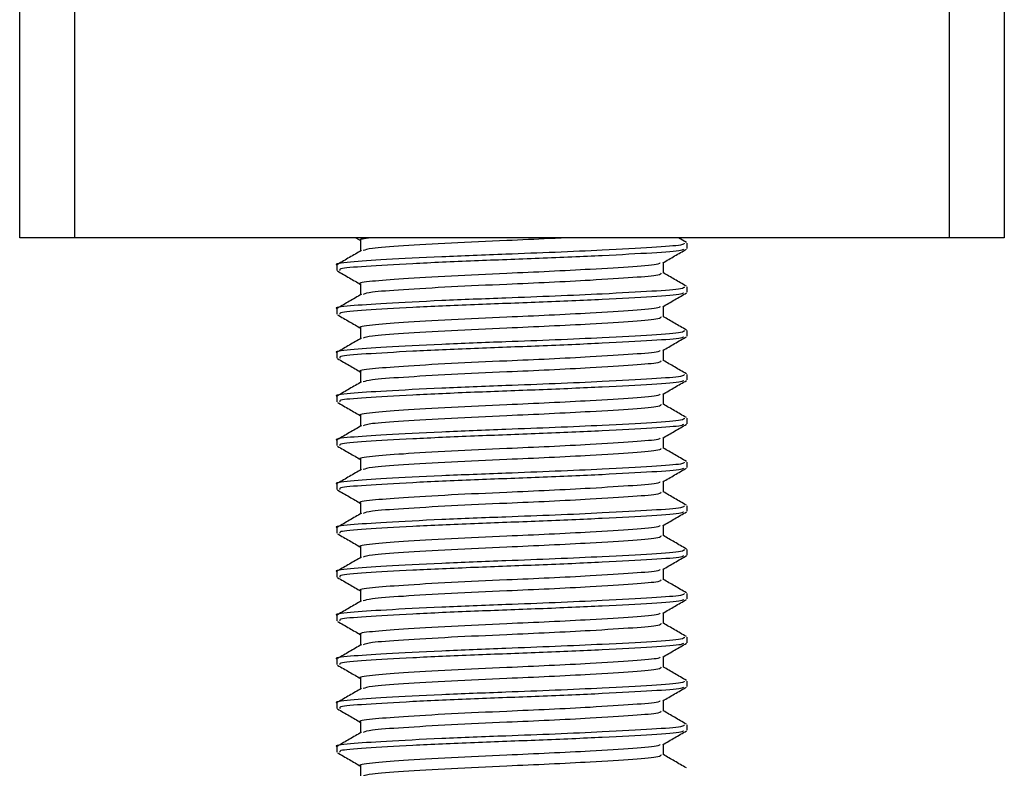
# Model space of a CAD drawing. Header units: millimetres. Extents: x 0 to 420, y 0 to 297.
# Tile 40 of 48: x 291.4 to 294.9, y 193.3 to 195.96. Entities that reach past the tile are written whole.
import ezdxf

# ---------------------------------------------------------------- set-up
doc = ezdxf.new("R2010")
doc.units = ezdxf.units.MM

msp = doc.modelspace()

# ---------------------------------------------------------------- linework, layer by layer
at = {"color": 7, "linetype": 'Continuous', "lineweight": 25}
for p, q in [((291.403, 195.18688), (291.403, 196.12006)), ((291.59742, 196.12006), (291.59742, 195.18688)), ((294.70802, 195.18688), (294.70802, 196.12006)), ((294.90243, 196.12006), (294.90243, 195.18688)), ((291.59742, 195.18688), (291.403, 195.18688)), ((294.70802, 195.18688), (291.59742, 195.18688)), ((292.5977, 195.18688), (292.61478, 195.17699)), ((292.61478, 195.17808), (292.61478, 195.14022)), ((293.77265, 195.17051), (293.74436, 195.18688)), ((293.77484, 195.14892), (293.77484, 195.16836)), ((294.90243, 195.18688), (294.70802, 195.18688)), ((293.69066, 195.06143), (293.69066, 195.09922)), ((292.5306, 195.09059), (292.5306, 195.07111)), ((292.61478, 195.02255), (292.61478, 194.98469)), ((293.77484, 194.99339), (293.77484, 195.01283)), ((292.5306, 194.93506), (292.5306, 194.91558)), ((293.69066, 194.9059), (293.69066, 194.94369)), ((292.61478, 194.86702), (292.61478, 194.82916)), ((293.77484, 194.83786), (293.77484, 194.8573)), ((292.5306, 194.77953), (292.5306, 194.76005)), ((293.69066, 194.75037), (293.69066, 194.78816)), ((292.61478, 194.71149), (292.61478, 194.67363)), ((293.77484, 194.68233), (293.77484, 194.70177)), ((292.5306, 194.624), (292.5306, 194.60452)), ((293.69066, 194.59484), (293.69066, 194.63263)), ((292.61478, 194.55596), (292.61478, 194.5181)), ((293.77484, 194.5268), (293.77484, 194.54624)), ((292.5306, 194.46847), (292.5306, 194.44899)), ((293.69066, 194.43931), (293.69066, 194.4771)), ((292.61478, 194.40043), (292.61478, 194.36257)), ((293.77484, 194.37127), (293.77484, 194.39071)), ((292.5306, 194.31293), (292.5306, 194.29346)), ((293.69066, 194.28378), (293.69066, 194.32157)), ((292.61478, 194.2449), (292.61478, 194.20704)), ((293.77484, 194.21574), (293.77484, 194.23518)), ((292.5306, 194.1574), (292.5306, 194.13793)), ((293.69066, 194.12825), (293.69066, 194.16604)), ((292.61478, 194.08937), (292.61478, 194.05151)), ((293.77484, 194.06021), (293.77484, 194.07965)), ((293.69066, 193.97272), (293.69066, 194.01051)), ((292.5306, 194.00187), (292.5306, 193.9824)), ((292.61478, 193.93384), (292.61478, 193.89598)), ((293.77484, 193.90468), (293.77484, 193.92412)), ((292.5306, 193.84634), (292.5306, 193.82687)), ((293.69066, 193.81719), (293.69066, 193.85498)), ((292.61478, 193.77831), (292.61478, 193.74045)), ((293.77484, 193.74915), (293.77484, 193.76859)), ((293.69066, 193.66166), (293.69066, 193.69945)), ((292.5306, 193.69081), (292.5306, 193.67134)), ((292.61478, 193.62278), (292.61478, 193.58492)), ((293.77484, 193.59362), (293.77484, 193.61306)), ((292.5306, 193.53528), (292.5306, 193.51581)), ((293.69066, 193.50613), (293.69066, 193.54392)), ((292.61478, 193.46725), (292.61478, 193.42939)), ((293.77484, 193.43809), (293.77484, 193.45753)), ((292.5306, 193.37975), (292.5306, 193.36028)), ((293.69066, 193.3506), (293.69066, 193.38839)), ((292.61478, 193.31172), (292.61478, 193.27386))]:
    msp.add_line(p, q, dxfattribs=at)
for points, knots in [([(293.76516, 195.16836), (293.76453, 195.16596), (293.76305, 195.1603), (293.65808, 195.15254), (293.4956, 195.14371), (293.30983, 195.13529), (293.1115, 195.12786), (292.8958, 195.11948), (292.69587, 195.10923), (292.57097, 195.10066), (292.51669, 195.09409), (292.53174, 195.09071), (292.53231, 195.09059)], [0, 0, 0, 0, 0.0871164, 0.2058056, 0.3274743, 0.4210023, 0.5113649, 0.6314445, 0.7548636, 0.8735215, 0.995235, 1, 1, 1, 1]), ([(292.65177, 195.18688), (292.62848, 195.1841), (292.60415, 195.18119), (292.61576, 195.1782), (292.61625, 195.17807)], [0, 0, 0, 0, 0.9576316, 1, 1, 1, 1]), ([(293.34142, 195.18688), (293.32286, 195.1859), (293.25813, 195.18246), (293.11634, 195.17648), (292.93003, 195.16808), (292.76065, 195.15782), (292.64725, 195.14987), (292.63086, 195.14413), (292.6235, 195.14155)], [0, 0, 0, 0, 0.0620577, 0.2164101, 0.4215255, 0.6323517, 0.8350358, 1, 1, 1, 1]), ([(292.61726, 195.14166), (292.60318, 195.1335), (292.57503, 195.11719), (292.54687, 195.10089), (292.53278, 195.09274)], [0, 0, 0, 0, 0.4999039, 1, 1, 1, 1]), ([(293.76131, 195.1469), (293.76037, 195.14519), (293.75764, 195.14024), (293.65715, 195.13311), (293.48171, 195.12349), (293.25416, 195.11344), (293.01358, 195.10501), (292.79144, 195.09499), (292.62578, 195.08533), (292.53548, 195.07809), (292.54037, 195.07297), (292.54215, 195.07111)], [0, 0, 0, 0, 0.06376, 0.1855377, 0.3103724, 0.436457, 0.5577025, 0.6837036, 0.8086745, 0.9303586, 1, 1, 1, 1]), ([(293.68852, 195.09799), (293.7026, 195.10614), (293.73077, 195.12246), (293.75893, 195.13876), (293.77302, 195.14692)], [0, 0, 0, 0, 0.49989925, 1, 1, 1, 1]), ([(293.6785, 195.09802), (293.67767, 195.09641), (293.67516, 195.09155), (293.58879, 195.08451), (293.44938, 195.07567), (293.28853, 195.06725), (293.1171, 195.05981), (292.93056, 195.05144), (292.7577, 195.04118), (292.64969, 195.03261), (292.60276, 195.02605), (292.61576, 195.02267), (292.61625, 195.02254)], [0, 0, 0, 0, 0.0604721, 0.1826262, 0.3078502, 0.4041125, 0.4971134, 0.6207, 0.7477276, 0.8698493, 0.9951194, 1, 1, 1, 1]), ([(292.53242, 195.06915), (292.5465, 195.061), (292.57396, 195.0451), (292.60141, 195.0292), (292.61478, 195.02146)], [0, 0, 0, 0, 0.5130376, 1, 1, 1, 1]), ([(293.68231, 195.06145), (293.68178, 195.05905), (293.6805, 195.05338), (293.58969, 195.04562), (293.44921, 195.03679), (293.28854, 195.02836), (293.11724, 195.02093), (292.92976, 195.01256), (292.76072, 195.00229), (292.64723, 194.99434), (292.63085, 194.9886), (292.6235, 194.98602)], [0, 0, 0, 0, 0.0900083, 0.2123263, 0.3377184, 0.4341099, 0.5272356, 0.6509881, 0.7781862, 0.9004719, 1, 1, 1, 1]), ([(293.77265, 195.01498), (293.75857, 195.02313), (293.73123, 195.03895), (293.7039, 195.05478), (293.69066, 195.06246)], [0, 0, 0, 0, 0.5152084, 1, 1, 1, 1]), ([(293.76516, 195.01283), (293.76453, 195.01043), (293.76305, 195.00477), (293.65808, 194.99701), (293.4956, 194.98818), (293.30983, 194.97976), (293.1115, 194.97233), (292.8958, 194.96395), (292.69587, 194.9537), (292.57097, 194.94513), (292.51669, 194.93856), (292.53174, 194.93518), (292.53231, 194.93506)], [0, 0, 0, 0, 0.0871164, 0.2058056, 0.3274743, 0.4210023, 0.5113649, 0.6314445, 0.7548636, 0.8735215, 0.995235, 1, 1, 1, 1]), ([(293.76131, 194.99137), (293.76037, 194.98966), (293.75764, 194.98471), (293.65715, 194.97758), (293.48171, 194.96796), (293.25416, 194.95791), (293.01358, 194.94948), (292.79144, 194.93946), (292.62578, 194.92979), (292.53548, 194.92256), (292.54037, 194.91744), (292.54215, 194.91558)], [0, 0, 0, 0, 0.06376, 0.1855377, 0.3103724, 0.436457, 0.5577025, 0.6837036, 0.8086745, 0.9303586, 1, 1, 1, 1]), ([(293.68852, 194.94246), (293.7026, 194.95061), (293.73077, 194.96693), (293.75893, 194.98323), (293.77302, 194.99139)], [0, 0, 0, 0, 0.4998993, 1, 1, 1, 1]), ([(292.61726, 194.98613), (292.60318, 194.97797), (292.57503, 194.96166), (292.54687, 194.94536), (292.53278, 194.93721)], [0, 0, 0, 0, 0.4999039, 1, 1, 1, 1]), ([(293.6785, 194.94249), (293.67767, 194.94088), (293.67516, 194.93602), (293.58879, 194.92898), (293.44938, 194.92014), (293.28853, 194.91172), (293.1171, 194.90428), (292.93056, 194.89591), (292.7577, 194.88565), (292.64969, 194.87708), (292.60276, 194.87052), (292.61576, 194.86714), (292.61625, 194.86701)], [0, 0, 0, 0, 0.0604721, 0.1826262, 0.3078502, 0.4041125, 0.4971134, 0.6207, 0.7477276, 0.8698493, 0.9951194, 1, 1, 1, 1]), ([(292.53242, 194.91362), (292.5465, 194.90547), (292.57396, 194.88957), (292.60141, 194.87367), (292.61478, 194.86593)], [0, 0, 0, 0, 0.5130376, 1, 1, 1, 1]), ([(293.68231, 194.90592), (293.68178, 194.90352), (293.6805, 194.89785), (293.58969, 194.89009), (293.44921, 194.88126), (293.28854, 194.87283), (293.11724, 194.8654), (292.92976, 194.85703), (292.76072, 194.84676), (292.64723, 194.83881), (292.63085, 194.83307), (292.6235, 194.83049)], [0, 0, 0, 0, 0.0900083, 0.2123263, 0.3377184, 0.4341099, 0.5272356, 0.6509881, 0.7781862, 0.9004719, 1, 1, 1, 1]), ([(293.77265, 194.85945), (293.75857, 194.8676), (293.73123, 194.88342), (293.7039, 194.89925), (293.69066, 194.90693)], [0, 0, 0, 0, 0.5152084, 1, 1, 1, 1]), ([(293.76516, 194.8573), (293.76453, 194.8549), (293.76305, 194.84924), (293.65808, 194.84148), (293.4956, 194.83265), (293.30983, 194.82423), (293.1115, 194.8168), (292.8958, 194.80842), (292.69587, 194.79816), (292.57097, 194.7896), (292.51669, 194.78303), (292.53174, 194.77965), (292.53231, 194.77953)], [0, 0, 0, 0, 0.0871164, 0.2058056, 0.3274743, 0.4210023, 0.5113649, 0.6314445, 0.7548636, 0.8735215, 0.995235, 1, 1, 1, 1]), ([(292.61726, 194.8306), (292.60318, 194.82244), (292.57503, 194.80613), (292.54687, 194.78983), (292.53278, 194.78168)], [0, 0, 0, 0, 0.4999039, 1, 1, 1, 1]), ([(293.76131, 194.83584), (293.76037, 194.83413), (293.75764, 194.82918), (293.65715, 194.82205), (293.48171, 194.81243), (293.25416, 194.80238), (293.01358, 194.79395), (292.79144, 194.78393), (292.62578, 194.77426), (292.53548, 194.76703), (292.54037, 194.76191), (292.54215, 194.76005)], [0, 0, 0, 0, 0.06376, 0.1855377, 0.3103724, 0.436457, 0.5577025, 0.6837036, 0.8086745, 0.9303586, 1, 1, 1, 1]), ([(293.68852, 194.78693), (293.7026, 194.79508), (293.73077, 194.8114), (293.75893, 194.8277), (293.77302, 194.83586)], [0, 0, 0, 0, 0.4998993, 1, 1, 1, 1]), ([(293.6785, 194.78696), (293.67767, 194.78535), (293.67516, 194.78049), (293.58879, 194.77345), (293.44938, 194.76461), (293.28853, 194.75619), (293.1171, 194.74875), (292.93056, 194.74038), (292.7577, 194.73012), (292.64969, 194.72155), (292.60276, 194.71499), (292.61576, 194.71161), (292.61625, 194.71148)], [0, 0, 0, 0, 0.06047214, 0.18262619, 0.30785017, 0.40411251, 0.49711336, 0.62069998, 0.74772757, 0.86984932, 0.99511941, 1, 1, 1, 1]), ([(292.53242, 194.75809), (292.5465, 194.74994), (292.57396, 194.73404), (292.60141, 194.71814), (292.61478, 194.7104)], [0, 0, 0, 0, 0.51303762, 1, 1, 1, 1]), ([(293.68231, 194.75039), (293.68178, 194.74799), (293.6805, 194.74232), (293.58969, 194.73456), (293.44921, 194.72573), (293.28854, 194.7173), (293.11724, 194.70987), (292.92976, 194.7015), (292.76072, 194.69123), (292.64723, 194.68328), (292.63085, 194.67754), (292.6235, 194.67496)], [0, 0, 0, 0, 0.0900083, 0.2123263, 0.3377184, 0.4341099, 0.5272356, 0.6509881, 0.7781862, 0.9004719, 1, 1, 1, 1]), ([(293.77265, 194.70392), (293.75857, 194.71207), (293.73123, 194.72789), (293.7039, 194.74372), (293.69066, 194.7514)], [0, 0, 0, 0, 0.5152084, 1, 1, 1, 1]), ([(293.76516, 194.70177), (293.76453, 194.69937), (293.76305, 194.69371), (293.65808, 194.68595), (293.4956, 194.67712), (293.30983, 194.6687), (293.1115, 194.66127), (292.8958, 194.65289), (292.69587, 194.64263), (292.57097, 194.63407), (292.51669, 194.6275), (292.53174, 194.62412), (292.53231, 194.624)], [0, 0, 0, 0, 0.0871164, 0.2058056, 0.3274743, 0.4210023, 0.5113649, 0.6314445, 0.7548636, 0.8735215, 0.995235, 1, 1, 1, 1]), ([(292.61726, 194.67507), (292.60318, 194.66691), (292.57503, 194.6506), (292.54687, 194.6343), (292.53278, 194.62615)], [0, 0, 0, 0, 0.4999039, 1, 1, 1, 1]), ([(293.76131, 194.68031), (293.76037, 194.6786), (293.75764, 194.67365), (293.65715, 194.66652), (293.48171, 194.6569), (293.25416, 194.64685), (293.01358, 194.63842), (292.79144, 194.6284), (292.62578, 194.61873), (292.53548, 194.6115), (292.54037, 194.60638), (292.54215, 194.60452)], [0, 0, 0, 0, 0.06376, 0.1855377, 0.3103724, 0.436457, 0.5577025, 0.6837036, 0.8086745, 0.9303586, 1, 1, 1, 1]), ([(293.68852, 194.6314), (293.7026, 194.63955), (293.73077, 194.65587), (293.75893, 194.67217), (293.77302, 194.68033)], [0, 0, 0, 0, 0.4998993, 1, 1, 1, 1]), ([(293.6785, 194.63143), (293.67767, 194.62982), (293.67516, 194.62496), (293.58879, 194.61792), (293.44938, 194.60908), (293.28853, 194.60066), (293.1171, 194.59322), (292.93056, 194.58485), (292.7577, 194.57459), (292.64969, 194.56602), (292.60276, 194.55946), (292.61576, 194.55608), (292.61625, 194.55595)], [0, 0, 0, 0, 0.06047214, 0.18262619, 0.30785017, 0.40411251, 0.49711336, 0.62069998, 0.74772757, 0.86984932, 0.99511941, 1, 1, 1, 1]), ([(292.53242, 194.60256), (292.5465, 194.59441), (292.57396, 194.57851), (292.60141, 194.56261), (292.61478, 194.55487)], [0, 0, 0, 0, 0.5130376, 1, 1, 1, 1]), ([(293.68231, 194.59486), (293.68178, 194.59246), (293.6805, 194.58679), (293.58969, 194.57903), (293.44921, 194.5702), (293.28854, 194.56177), (293.11724, 194.55434), (292.92976, 194.54597), (292.76072, 194.5357), (292.64723, 194.52775), (292.63085, 194.52201), (292.6235, 194.51943)], [0, 0, 0, 0, 0.09000825, 0.21232628, 0.33771836, 0.43410992, 0.52723561, 0.65098812, 0.77818623, 0.90047192, 1, 1, 1, 1]), ([(293.77265, 194.54839), (293.75857, 194.55654), (293.73123, 194.57236), (293.7039, 194.58819), (293.69066, 194.59587)], [0, 0, 0, 0, 0.5152084, 1, 1, 1, 1]), ([(293.76516, 194.54624), (293.76453, 194.54384), (293.76305, 194.53818), (293.65808, 194.53042), (293.4956, 194.52159), (293.30983, 194.51317), (293.1115, 194.50574), (292.8958, 194.49736), (292.69587, 194.4871), (292.57097, 194.47854), (292.51669, 194.47197), (292.53174, 194.46859), (292.53231, 194.46847)], [0, 0, 0, 0, 0.0871164, 0.2058056, 0.3274743, 0.4210023, 0.5113649, 0.6314445, 0.7548636, 0.8735215, 0.995235, 1, 1, 1, 1]), ([(292.61726, 194.51954), (292.60318, 194.51138), (292.57503, 194.49507), (292.54687, 194.47877), (292.53278, 194.47062)], [0, 0, 0, 0, 0.4999039, 1, 1, 1, 1]), ([(293.76131, 194.52478), (293.76037, 194.52307), (293.75764, 194.51812), (293.65715, 194.51099), (293.48171, 194.50137), (293.25416, 194.49132), (293.01358, 194.48289), (292.79144, 194.47287), (292.62578, 194.4632), (292.53548, 194.45597), (292.54037, 194.45085), (292.54215, 194.44899)], [0, 0, 0, 0, 0.06376003, 0.18553766, 0.31037239, 0.43645702, 0.55770248, 0.68370362, 0.80867445, 0.93035859, 1, 1, 1, 1]), ([(293.68852, 194.47587), (293.7026, 194.48402), (293.73077, 194.50034), (293.75893, 194.51664), (293.77302, 194.5248)], [0, 0, 0, 0, 0.4998993, 1, 1, 1, 1]), ([(293.6785, 194.4759), (293.67767, 194.47429), (293.67516, 194.46943), (293.58879, 194.46239), (293.44938, 194.45354), (293.28853, 194.44513), (293.1171, 194.43769), (292.93056, 194.42932), (292.7577, 194.41906), (292.64969, 194.41049), (292.60276, 194.40393), (292.61576, 194.40055), (292.61625, 194.40042)], [0, 0, 0, 0, 0.0604721, 0.1826262, 0.3078502, 0.4041125, 0.4971134, 0.6207, 0.7477276, 0.8698493, 0.9951194, 1, 1, 1, 1]), ([(292.53242, 194.44703), (292.5465, 194.43888), (292.57396, 194.42298), (292.60141, 194.40708), (292.61478, 194.39934)], [0, 0, 0, 0, 0.5130376, 1, 1, 1, 1]), ([(293.68231, 194.43933), (293.68178, 194.43693), (293.6805, 194.43126), (293.58969, 194.4235), (293.44921, 194.41466), (293.28854, 194.40624), (293.11724, 194.39881), (292.92976, 194.39044), (292.76072, 194.38017), (292.64723, 194.37222), (292.63085, 194.36648), (292.6235, 194.3639)], [0, 0, 0, 0, 0.09000825, 0.21232628, 0.33771836, 0.43410992, 0.52723561, 0.65098812, 0.77818623, 0.90047192, 1, 1, 1, 1]), ([(293.77265, 194.39286), (293.75857, 194.40101), (293.73123, 194.41683), (293.7039, 194.43266), (293.69066, 194.44034)], [0, 0, 0, 0, 0.5152084, 1, 1, 1, 1]), ([(293.76516, 194.39071), (293.76453, 194.38831), (293.76305, 194.38265), (293.65808, 194.37489), (293.4956, 194.36606), (293.30983, 194.35764), (293.1115, 194.35021), (292.8958, 194.34183), (292.69587, 194.33157), (292.57097, 194.32301), (292.51669, 194.31644), (292.53174, 194.31306), (292.53231, 194.31293)], [0, 0, 0, 0, 0.0871164, 0.2058056, 0.3274743, 0.4210023, 0.5113649, 0.6314445, 0.7548636, 0.8735215, 0.995235, 1, 1, 1, 1]), ([(292.61726, 194.36401), (292.60318, 194.35585), (292.57503, 194.33954), (292.54687, 194.32324), (292.53278, 194.31509)], [0, 0, 0, 0, 0.4999039, 1, 1, 1, 1]), ([(293.76131, 194.36925), (293.76037, 194.36754), (293.75764, 194.36259), (293.65715, 194.35546), (293.48171, 194.34584), (293.25416, 194.33579), (293.01358, 194.32736), (292.79144, 194.31734), (292.62578, 194.30767), (292.53548, 194.30044), (292.54037, 194.29532), (292.54215, 194.29346)], [0, 0, 0, 0, 0.06376003, 0.18553766, 0.31037239, 0.43645702, 0.55770248, 0.68370362, 0.80867445, 0.93035859, 1, 1, 1, 1]), ([(293.68852, 194.32034), (293.7026, 194.32849), (293.73077, 194.34481), (293.75893, 194.36111), (293.77302, 194.36927)], [0, 0, 0, 0, 0.4998993, 1, 1, 1, 1]), ([(292.53242, 194.2915), (292.5465, 194.28335), (292.57396, 194.26745), (292.60141, 194.25155), (292.61478, 194.24381)], [0, 0, 0, 0, 0.5130376, 1, 1, 1, 1]), ([(293.6785, 194.32037), (293.67767, 194.31876), (293.67516, 194.3139), (293.58879, 194.30686), (293.44938, 194.29801), (293.28853, 194.28959), (293.1171, 194.28216), (292.93056, 194.27379), (292.7577, 194.26353), (292.64969, 194.25496), (292.60276, 194.2484), (292.61576, 194.24502), (292.61625, 194.24489)], [0, 0, 0, 0, 0.0604721, 0.1826262, 0.3078502, 0.4041125, 0.4971134, 0.6207, 0.7477276, 0.8698493, 0.9951194, 1, 1, 1, 1]), ([(293.68231, 194.2838), (293.68178, 194.2814), (293.6805, 194.27573), (293.58969, 194.26797), (293.44921, 194.25913), (293.28854, 194.25071), (293.11724, 194.24328), (292.92976, 194.23491), (292.76072, 194.22464), (292.64723, 194.21669), (292.63085, 194.21095), (292.6235, 194.20837)], [0, 0, 0, 0, 0.09000825, 0.21232628, 0.33771836, 0.43410992, 0.52723561, 0.65098812, 0.77818623, 0.90047192, 1, 1, 1, 1]), ([(293.77265, 194.23733), (293.75857, 194.24548), (293.73123, 194.2613), (293.7039, 194.27713), (293.69066, 194.28481)], [0, 0, 0, 0, 0.5152084, 1, 1, 1, 1]), ([(293.76516, 194.23518), (293.76453, 194.23278), (293.76305, 194.22712), (293.65808, 194.21936), (293.4956, 194.21053), (293.30983, 194.20211), (293.1115, 194.19468), (292.8958, 194.1863), (292.69587, 194.17604), (292.57097, 194.16748), (292.51669, 194.16091), (292.53174, 194.15753), (292.53231, 194.1574)], [0, 0, 0, 0, 0.0871164, 0.2058056, 0.3274743, 0.4210023, 0.5113649, 0.6314445, 0.7548636, 0.8735215, 0.995235, 1, 1, 1, 1]), ([(292.61726, 194.20848), (292.60318, 194.20032), (292.57503, 194.18401), (292.54687, 194.16771), (292.53278, 194.15956)], [0, 0, 0, 0, 0.4999039, 1, 1, 1, 1]), ([(293.76131, 194.21372), (293.76037, 194.21201), (293.75764, 194.20706), (293.65715, 194.19993), (293.48171, 194.19031), (293.25416, 194.18026), (293.01358, 194.17183), (292.79144, 194.16181), (292.62578, 194.15214), (292.53548, 194.14491), (292.54037, 194.13979), (292.54215, 194.13793)], [0, 0, 0, 0, 0.06376003, 0.18553766, 0.31037239, 0.43645702, 0.55770248, 0.68370362, 0.80867445, 0.93035859, 1, 1, 1, 1]), ([(293.68852, 194.16481), (293.7026, 194.17296), (293.73077, 194.18928), (293.75893, 194.20558), (293.77302, 194.21374)], [0, 0, 0, 0, 0.4998993, 1, 1, 1, 1]), ([(293.6785, 194.16484), (293.67767, 194.16323), (293.67516, 194.15837), (293.58879, 194.15133), (293.44938, 194.14248), (293.28853, 194.13406), (293.1171, 194.12663), (292.93056, 194.11826), (292.7577, 194.108), (292.64969, 194.09943), (292.60276, 194.09287), (292.61576, 194.08949), (292.61625, 194.08936)], [0, 0, 0, 0, 0.0604721, 0.1826262, 0.3078502, 0.4041125, 0.4971134, 0.6207, 0.7477276, 0.8698493, 0.9951194, 1, 1, 1, 1]), ([(292.53242, 194.13597), (292.5465, 194.12782), (292.57396, 194.11192), (292.60141, 194.09602), (292.61478, 194.08828)], [0, 0, 0, 0, 0.5130376, 1, 1, 1, 1]), ([(293.68231, 194.12827), (293.68178, 194.12587), (293.6805, 194.1202), (293.58969, 194.11244), (293.44921, 194.1036), (293.28854, 194.09518), (293.11724, 194.08775), (292.92976, 194.07937), (292.76072, 194.06911), (292.64723, 194.06116), (292.63085, 194.05541), (292.6235, 194.05284)], [0, 0, 0, 0, 0.0900083, 0.2123263, 0.3377184, 0.4341099, 0.5272356, 0.6509881, 0.7781862, 0.9004719, 1, 1, 1, 1]), ([(293.77265, 194.0818), (293.75857, 194.08995), (293.73123, 194.10577), (293.7039, 194.1216), (293.69066, 194.12928)], [0, 0, 0, 0, 0.5152084, 1, 1, 1, 1]), ([(293.76516, 194.07965), (293.76453, 194.07725), (293.76305, 194.07159), (293.65808, 194.06383), (293.4956, 194.055), (293.30983, 194.04658), (293.1115, 194.03915), (292.8958, 194.03077), (292.69587, 194.02051), (292.57097, 194.01195), (292.51669, 194.00538), (292.53174, 194.002), (292.53231, 194.00187)], [0, 0, 0, 0, 0.0871164, 0.2058056, 0.3274743, 0.4210023, 0.5113649, 0.6314445, 0.7548636, 0.8735215, 0.995235, 1, 1, 1, 1]), ([(292.61726, 194.05295), (292.60318, 194.04479), (292.57503, 194.02848), (292.54687, 194.01218), (292.53278, 194.00403)], [0, 0, 0, 0, 0.4999039, 1, 1, 1, 1]), ([(293.76131, 194.05819), (293.76037, 194.05648), (293.75764, 194.05153), (293.65715, 194.0444), (293.48171, 194.03478), (293.25416, 194.02473), (293.01358, 194.0163), (292.79144, 194.00628), (292.62578, 193.99661), (292.53548, 193.98938), (292.54037, 193.98426), (292.54215, 193.9824)], [0, 0, 0, 0, 0.06376, 0.1855377, 0.3103724, 0.436457, 0.5577025, 0.6837036, 0.8086745, 0.9303586, 1, 1, 1, 1]), ([(293.68852, 194.00928), (293.7026, 194.01743), (293.73077, 194.03375), (293.75893, 194.05005), (293.77302, 194.05821)], [0, 0, 0, 0, 0.4998993, 1, 1, 1, 1]), ([(293.6785, 194.00931), (293.67767, 194.0077), (293.67516, 194.00284), (293.58879, 193.9958), (293.44938, 193.98695), (293.28853, 193.97853), (293.1171, 193.9711), (292.93056, 193.96273), (292.7577, 193.95247), (292.64969, 193.9439), (292.60276, 193.93734), (292.61576, 193.93396), (292.61625, 193.93383)], [0, 0, 0, 0, 0.06047214, 0.18262619, 0.30785017, 0.40411251, 0.49711336, 0.62069998, 0.74772757, 0.86984932, 0.99511941, 1, 1, 1, 1]), ([(292.53242, 193.98044), (292.5465, 193.97229), (292.57396, 193.95639), (292.60141, 193.94049), (292.61478, 193.93275)], [0, 0, 0, 0, 0.5130376, 1, 1, 1, 1]), ([(293.77265, 193.92627), (293.75857, 193.93442), (293.73123, 193.95024), (293.7039, 193.96607), (293.69066, 193.97375)], [0, 0, 0, 0, 0.5152084, 1, 1, 1, 1]), ([(293.68231, 193.97274), (293.68178, 193.97034), (293.6805, 193.96467), (293.58969, 193.95691), (293.44921, 193.94807), (293.28854, 193.93965), (293.11724, 193.93222), (292.92976, 193.92384), (292.76072, 193.91358), (292.64723, 193.90563), (292.63085, 193.89988), (292.6235, 193.89731)], [0, 0, 0, 0, 0.0900083, 0.2123263, 0.3377184, 0.4341099, 0.5272356, 0.6509881, 0.7781862, 0.9004719, 1, 1, 1, 1]), ([(293.76516, 193.92412), (293.76453, 193.92172), (293.76305, 193.91606), (293.65808, 193.9083), (293.4956, 193.89947), (293.30983, 193.89105), (293.1115, 193.88362), (292.8958, 193.87524), (292.69587, 193.86498), (292.57097, 193.85642), (292.51669, 193.84985), (292.53174, 193.84647), (292.53231, 193.84634)], [0, 0, 0, 0, 0.0871164, 0.2058056, 0.3274743, 0.4210023, 0.5113649, 0.6314445, 0.7548636, 0.8735215, 0.995235, 1, 1, 1, 1]), ([(292.61726, 193.89742), (292.60318, 193.88926), (292.57503, 193.87295), (292.54687, 193.85665), (292.53278, 193.8485)], [0, 0, 0, 0, 0.4999039, 1, 1, 1, 1]), ([(293.76131, 193.90266), (293.76037, 193.90095), (293.75764, 193.896), (293.65715, 193.88887), (293.48171, 193.87925), (293.25416, 193.8692), (293.01358, 193.86077), (292.79144, 193.85075), (292.62578, 193.84108), (292.53548, 193.83384), (292.54037, 193.82873), (292.54215, 193.82687)], [0, 0, 0, 0, 0.06376, 0.1855377, 0.3103724, 0.436457, 0.5577025, 0.6837036, 0.8086745, 0.9303586, 1, 1, 1, 1]), ([(293.68852, 193.85375), (293.7026, 193.8619), (293.73077, 193.87822), (293.75893, 193.89452), (293.77302, 193.90267)], [0, 0, 0, 0, 0.4998993, 1, 1, 1, 1]), ([(293.6785, 193.85378), (293.67767, 193.85217), (293.67516, 193.84731), (293.58879, 193.84027), (293.44938, 193.83142), (293.28853, 193.823), (293.1171, 193.81557), (292.93056, 193.8072), (292.7577, 193.79694), (292.64969, 193.78837), (292.60276, 193.78181), (292.61576, 193.77843), (292.61625, 193.7783)], [0, 0, 0, 0, 0.0604721, 0.1826262, 0.3078502, 0.4041125, 0.4971134, 0.6207, 0.7477276, 0.8698493, 0.9951194, 1, 1, 1, 1]), ([(292.53242, 193.82491), (292.5465, 193.81676), (292.57396, 193.80086), (292.60141, 193.78496), (292.61478, 193.77722)], [0, 0, 0, 0, 0.5130376, 1, 1, 1, 1]), ([(293.68231, 193.81721), (293.68178, 193.81481), (293.6805, 193.80914), (293.58969, 193.80138), (293.44921, 193.79254), (293.28854, 193.78412), (293.11724, 193.77669), (292.92976, 193.76831), (292.76072, 193.75805), (292.64723, 193.7501), (292.63085, 193.74435), (292.6235, 193.74178)], [0, 0, 0, 0, 0.0900083, 0.2123263, 0.3377184, 0.4341099, 0.5272356, 0.6509881, 0.7781862, 0.9004719, 1, 1, 1, 1]), ([(293.77265, 193.77073), (293.75857, 193.77889), (293.73123, 193.79471), (293.7039, 193.81054), (293.69066, 193.81822)], [0, 0, 0, 0, 0.5152084, 1, 1, 1, 1]), ([(293.76516, 193.76859), (293.76453, 193.76619), (293.76305, 193.76053), (293.65808, 193.75277), (293.4956, 193.74394), (293.30983, 193.73552), (293.1115, 193.72809), (292.8958, 193.71971), (292.69587, 193.70945), (292.57097, 193.70089), (292.51669, 193.69432), (292.53174, 193.69094), (292.53231, 193.69081)], [0, 0, 0, 0, 0.0871164, 0.2058056, 0.3274743, 0.4210023, 0.5113649, 0.6314445, 0.7548636, 0.8735215, 0.995235, 1, 1, 1, 1]), ([(292.61726, 193.74189), (292.60318, 193.73373), (292.57503, 193.71742), (292.54687, 193.70112), (292.53278, 193.69297)], [0, 0, 0, 0, 0.4999039, 1, 1, 1, 1]), ([(293.76131, 193.74713), (293.76037, 193.74542), (293.75764, 193.74047), (293.65715, 193.73334), (293.48171, 193.72372), (293.25416, 193.71367), (293.01358, 193.70524), (292.79144, 193.69522), (292.62578, 193.68555), (292.53548, 193.67831), (292.54037, 193.6732), (292.54215, 193.67134)], [0, 0, 0, 0, 0.06376003, 0.18553766, 0.31037239, 0.43645702, 0.55770248, 0.68370362, 0.80867445, 0.93035859, 1, 1, 1, 1]), ([(293.68852, 193.69822), (293.7026, 193.70637), (293.73077, 193.72269), (293.75893, 193.73899), (293.77302, 193.74714)], [0, 0, 0, 0, 0.4998993, 1, 1, 1, 1]), ([(293.6785, 193.69825), (293.67767, 193.69664), (293.67516, 193.69178), (293.58879, 193.68474), (293.44938, 193.67589), (293.28853, 193.66747), (293.1171, 193.66004), (292.93056, 193.65167), (292.7577, 193.64141), (292.64969, 193.63284), (292.60276, 193.62628), (292.61576, 193.6229), (292.61625, 193.62277)], [0, 0, 0, 0, 0.0604721, 0.1826262, 0.3078502, 0.4041125, 0.4971134, 0.6207, 0.7477276, 0.8698493, 0.9951194, 1, 1, 1, 1]), ([(292.53242, 193.66938), (292.5465, 193.66123), (292.57396, 193.64533), (292.60141, 193.62943), (292.61478, 193.62169)], [0, 0, 0, 0, 0.5130376, 1, 1, 1, 1]), ([(293.68231, 193.66168), (293.68178, 193.65928), (293.6805, 193.65361), (293.58969, 193.64585), (293.44921, 193.63701), (293.28854, 193.62859), (293.11724, 193.62116), (292.92976, 193.61278), (292.76072, 193.60252), (292.64723, 193.59457), (292.63085, 193.58882), (292.6235, 193.58625)], [0, 0, 0, 0, 0.0900083, 0.2123263, 0.3377184, 0.4341099, 0.5272356, 0.6509881, 0.7781862, 0.9004719, 1, 1, 1, 1]), ([(293.77265, 193.6152), (293.75857, 193.62336), (293.73123, 193.63918), (293.7039, 193.65501), (293.69066, 193.66269)], [0, 0, 0, 0, 0.5152084, 1, 1, 1, 1]), ([(293.76516, 193.61306), (293.76453, 193.61066), (293.76305, 193.605), (293.65808, 193.59724), (293.4956, 193.58841), (293.30983, 193.57999), (293.1115, 193.57255), (292.8958, 193.56418), (292.69587, 193.55392), (292.57097, 193.54535), (292.51669, 193.53879), (292.53174, 193.53541), (292.53231, 193.53528)], [0, 0, 0, 0, 0.0871164, 0.2058056, 0.3274743, 0.4210023, 0.5113649, 0.6314445, 0.7548636, 0.8735215, 0.995235, 1, 1, 1, 1]), ([(293.76131, 193.59159), (293.76037, 193.58989), (293.75764, 193.58493), (293.65715, 193.57781), (293.48171, 193.56819), (293.25416, 193.55814), (293.01358, 193.54971), (292.79144, 193.53969), (292.62578, 193.53002), (292.53548, 193.52278), (292.54037, 193.51767), (292.54215, 193.51581)], [0, 0, 0, 0, 0.06376003, 0.18553766, 0.31037239, 0.43645702, 0.55770248, 0.68370362, 0.80867445, 0.93035859, 1, 1, 1, 1]), ([(293.68852, 193.54269), (293.7026, 193.55084), (293.73077, 193.56716), (293.75893, 193.58346), (293.77302, 193.59161)], [0, 0, 0, 0, 0.4998993, 1, 1, 1, 1]), ([(292.61726, 193.58636), (292.60318, 193.5782), (292.57503, 193.56189), (292.54687, 193.54559), (292.53278, 193.53744)], [0, 0, 0, 0, 0.4999039, 1, 1, 1, 1]), ([(293.6785, 193.54272), (293.67767, 193.54111), (293.67516, 193.53625), (293.58879, 193.52921), (293.44938, 193.52036), (293.28853, 193.51194), (293.1171, 193.50451), (292.93056, 193.49613), (292.7577, 193.48588), (292.64969, 193.47731), (292.60276, 193.47075), (292.61576, 193.46737), (292.61625, 193.46724)], [0, 0, 0, 0, 0.0604721, 0.1826262, 0.3078502, 0.4041125, 0.4971134, 0.6207, 0.7477276, 0.8698493, 0.9951194, 1, 1, 1, 1]), ([(292.53242, 193.51385), (292.5465, 193.5057), (292.57396, 193.4898), (292.60141, 193.4739), (292.61478, 193.46616)], [0, 0, 0, 0, 0.5130376, 1, 1, 1, 1]), ([(293.68231, 193.50615), (293.68178, 193.50374), (293.6805, 193.49808), (293.58969, 193.49032), (293.44921, 193.48148), (293.28854, 193.47306), (293.11724, 193.46563), (292.92976, 193.45725), (292.76072, 193.44699), (292.64723, 193.43904), (292.63085, 193.43329), (292.6235, 193.43072)], [0, 0, 0, 0, 0.0900083, 0.2123263, 0.3377184, 0.4341099, 0.5272356, 0.6509881, 0.7781862, 0.9004719, 1, 1, 1, 1]), ([(293.77265, 193.45967), (293.75857, 193.46783), (293.73123, 193.48365), (293.7039, 193.49948), (293.69066, 193.50716)], [0, 0, 0, 0, 0.5152084, 1, 1, 1, 1]), ([(293.76516, 193.45753), (293.76453, 193.45513), (293.76305, 193.44947), (293.65808, 193.44171), (293.4956, 193.43288), (293.30983, 193.42446), (293.1115, 193.41702), (292.8958, 193.40865), (292.69587, 193.39839), (292.57097, 193.38982), (292.51669, 193.38326), (292.53174, 193.37988), (292.53231, 193.37975)], [0, 0, 0, 0, 0.0871164, 0.2058056, 0.3274743, 0.4210023, 0.5113649, 0.6314445, 0.7548636, 0.8735215, 0.995235, 1, 1, 1, 1]), ([(292.61726, 193.43083), (292.60318, 193.42267), (292.57503, 193.40636), (292.54687, 193.39006), (292.53278, 193.38191)], [0, 0, 0, 0, 0.49990393, 1, 1, 1, 1]), ([(293.76131, 193.43606), (293.76037, 193.43436), (293.75764, 193.4294), (293.65715, 193.42228), (293.48171, 193.41266), (293.25416, 193.40261), (293.01358, 193.39418), (292.79144, 193.38416), (292.62578, 193.37449), (292.53548, 193.36725), (292.54037, 193.36214), (292.54215, 193.36028)], [0, 0, 0, 0, 0.06376, 0.1855377, 0.3103724, 0.436457, 0.5577025, 0.6837036, 0.8086745, 0.9303586, 1, 1, 1, 1]), ([(293.68852, 193.38716), (293.7026, 193.39531), (293.73077, 193.41163), (293.75893, 193.42793), (293.77302, 193.43608)], [0, 0, 0, 0, 0.4998993, 1, 1, 1, 1]), ([(293.6785, 193.38719), (293.67767, 193.38558), (293.67516, 193.38072), (293.58879, 193.37368), (293.44938, 193.36483), (293.28853, 193.35641), (293.1171, 193.34898), (292.93056, 193.3406), (292.7577, 193.33035), (292.64969, 193.32178), (292.60276, 193.31522), (292.61576, 193.31184), (292.61625, 193.31171)], [0, 0, 0, 0, 0.0604721, 0.1826262, 0.3078502, 0.4041125, 0.4971134, 0.6207, 0.7477276, 0.8698493, 0.9951194, 1, 1, 1, 1]), ([(292.53242, 193.35832), (292.5465, 193.35017), (292.57396, 193.33427), (292.60141, 193.31837), (292.61478, 193.31063)], [0, 0, 0, 0, 0.51303762, 1, 1, 1, 1]), ([(293.68231, 193.35062), (293.68178, 193.34821), (293.6805, 193.34255), (293.58969, 193.33478), (293.44921, 193.32595), (293.28854, 193.31753), (293.11724, 193.3101), (292.92976, 193.30172), (292.76072, 193.29146), (292.64723, 193.28351), (292.63085, 193.27776), (292.6235, 193.27519)], [0, 0, 0, 0, 0.0900083, 0.2123263, 0.3377184, 0.4341099, 0.5272356, 0.6509881, 0.7781862, 0.9004719, 1, 1, 1, 1]), ([(293.77265, 193.30414), (293.75857, 193.3123), (293.73123, 193.32812), (293.7039, 193.34395), (293.69066, 193.35163)], [0, 0, 0, 0, 0.5152084, 1, 1, 1, 1])]:
    msp.add_open_spline(points, degree=3, knots=knots, dxfattribs=at)

doc.saveas('drawing.dxf')
